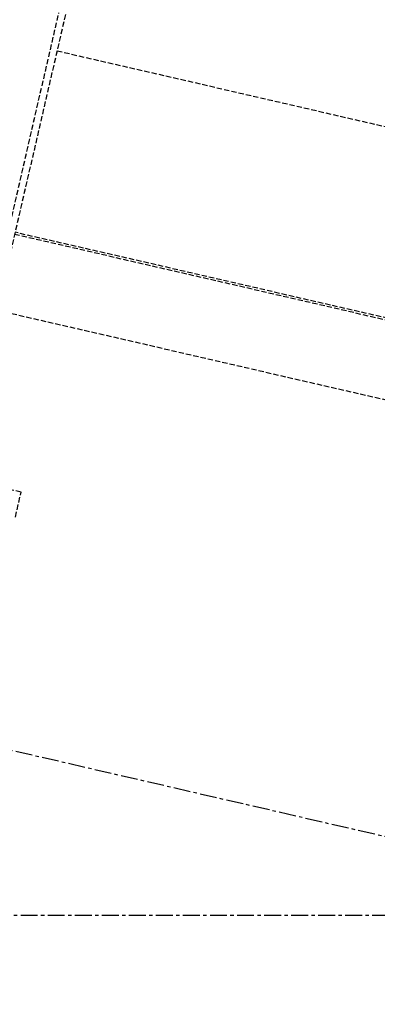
# Model space of a CAD drawing. Header units: millimetres. Extents: x 42975 to 708721, y 118172 to 172014.
# Tile 57 of 256: x 317567 to 317903, y 147553 to 148478. Entities that reach past the tile are written whole.
import ezdxf

# ---------------------------------------------------------------- set-up
doc = ezdxf.new("R2010")
doc.units = ezdxf.units.MM
doc.linetypes.add('ГТО-1 Пунктир', pattern=[7, 5, -2])
doc.linetypes.add('осевая', pattern=[50.8, 31.75, -6.35, 6.35, -6.35])
for name, color, linetype, lineweight in [('ГТО-2_Оси_025', 6, 'осевая', 25), ('ГТО-2_Размеры_035', 2, 'Continuous', 35), ('ОГОС_Пунктир_025', 151, 'ГТО-1 Пунктир', 25)]:
    doc.layers.add(name, color=color, linetype=linetype, lineweight=lineweight)

# ---------------------------------------------------------------- blocks, each defined once
blk = doc.blocks.new('ОГСО_Затвор_План')
at = {"layer": 'ГТО-2_Оси_025', "ltscale": 0.5}
blk.add_line((1439.69, 0), (-1270.3, 0), dxfattribs=at)
at = {"layer": 'ОГОС_Пунктир_025'}
for p, q in [((-800.92, 278.61), (-800.92, 685)), ((-794.62, 685), (-794.62, 278.61)), ((-794.62, 650), (949.7, 650)), ((1140.2, 475), (-794.62, 475)), ((1142.2, 473), (-794.62, 473)), ((-734.17, 238.5), (-745.67, 238.5)), ((-734.17, 214.5), (-734.17, 238.5))]:
    blk.add_line(p, q, dxfattribs=at)
blk.add_lwpolyline([(-794.62, 400), (-110.3, 400)], dxfattribs=at)
blk = doc.blocks.new('A$C1AA538EC')
at = {"layer": 'ГТО-2_Размеры_035', "rotation": 346.9999999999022}
blk.add_blockref('ОГСО_Затвор_План', (-6044.68, -11100.1), dxfattribs=at)

msp = doc.modelspace()

# ---------------------------------------------------------------- linework, layer by layer
at = {"layer": 'ГТО-2_Оси_025', "ltscale": 0.5}
msp.add_line((308398.4, 147637.02), (372499.03, 147637.02), dxfattribs=at)

# ---------------------------------------------------------------- block references
at = {"layer": 'ГТО-2_Размеры_035'}
msp.add_blockref('A$C1AA538EC', (324274.63, 158737.11), dxfattribs=at)

doc.saveas('drawing.dxf')
